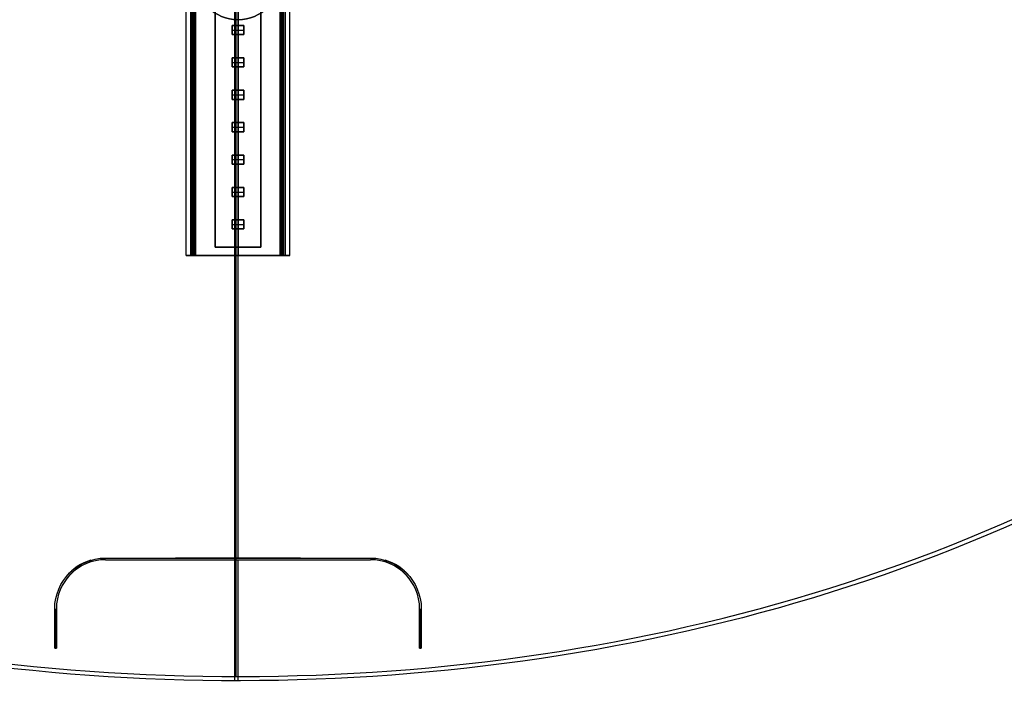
# Model space of a CAD drawing. Header units: millimetres. Extents: x -536 to 535, y -817 to 345.
# Tile 2 of 40: x -67 to 234, y -817 to -614. Entities that reach past the tile are written whole.
import ezdxf

# ---------------------------------------------------------------- set-up
doc = ezdxf.new("R2010")
doc.units = ezdxf.units.MM
doc.header["$MEASUREMENT"] = 0
doc.layers.add('Light Source', color=7, linetype='Continuous', true_color=0x000000)
doc.layers.add('Tyvek Shade', color=7, linetype='Continuous', true_color=0x000000)

msp = doc.modelspace()

# ---------------------------------------------------------------- linework, layer by layer
at = {"layer": 'Light Source', "color": 7, "true_color": 0xffffff}
for p, q in [((-15.84, -686.09, -253.19), (-15.84, 213.91, -253.19)), ((-15.82, -686.09, -253.49), (-15.82, 213.91, -253.49)), ((-13.84, -686.09, -251.19), (-13.84, 213.91, -251.19)), ((-13.81, 213.91, -252.59), (-13.81, -686.09, -252.59)), ((-13.52, 213.91, -251.19), (-13.52, -686.09, -251.19)), ((-13.2, 213.91, -251.89), (-13.2, -686.09, -251.89)), ((0, 213.91, -267.09), (0, -686.09, -267.09)), ((0, 213.91, -265.59), (0, -686.09, -265.59)), ((13.2, 213.91, -251.89), (13.2, -686.09, -251.89)), ((13.52, 213.91, -251.19), (13.52, -686.09, -251.19)), ((13.81, 213.91, -252.59), (13.81, -686.09, -252.59)), ((13.84, 213.91, -251.19), (13.84, -686.09, -251.19)), ((14.42, 213.91, -252.59), (14.42, -686.09, -252.59)), ((15.82, -686.09, -253.49), (15.82, 213.91, -253.49)), ((15.84, -686.09, -253.19), (15.84, 213.91, -253.19)), ((-12.06, -686.09, -259.14), (-13.83, -686.09, -259.14)), ((0, -686.09, -265.59), (0, -686.09, -267.09)), ((13.83, -686.09, -259.14), (12.06, -686.09, -259.14))]:
    msp.add_line(p, q, dxfattribs=at)
at = {"layer": 'Light Source', "color": 43, "true_color": 0xd2b46e}
for p, q in [((-7, -683.59, -254.41), (-7, 211.41, -254.41)), ((0, -683.59, -253.66), (0, 211.41, -253.66)), ((7, -683.59, -254.41), (7, 211.41, -254.41)), ((0, -615.84, -255.16), (0, -608.74, -255.16)), ((-1.75, -618.64, -255.66), (-1.75, -615.84, -255.66)), ((-1.75, -615.84, -255.66), (1.75, -615.84, -255.66)), ((0, -615.84, -255.16), (0, -615.84, -256.16)), ((0, -615.84, -256.16), (0, -618.64, -256.16)), ((1.75, -615.84, -255.66), (1.75, -618.64, -255.66)), ((-1.75, -617.24, -255.16), (-1.75, -617.24, -256.16)), ((-1.75, -617.24, -256.16), (1.75, -617.24, -256.16)), ((1.75, -618.64, -255.66), (-1.75, -618.64, -255.66)), ((0, -625.74, -255.16), (0, -618.64, -255.16)), ((0, -618.64, -255.16), (0, -618.64, -256.16)), ((1.75, -617.24, -255.16), (1.75, -617.24, -256.16)), ((-1.75, -628.54, -255.66), (-1.75, -625.74, -255.66)), ((-1.75, -625.74, -255.66), (1.75, -625.74, -255.66)), ((0, -625.74, -255.16), (0, -625.74, -256.16)), ((0, -625.74, -256.16), (0, -628.54, -256.16)), ((1.75, -625.74, -255.66), (1.75, -628.54, -255.66)), ((-1.75, -627.14, -255.16), (-1.75, -627.14, -256.16)), ((-1.75, -627.14, -256.16), (1.75, -627.14, -256.16)), ((1.75, -628.54, -255.66), (-1.75, -628.54, -255.66)), ((0, -635.64, -255.16), (0, -628.54, -255.16)), ((0, -628.54, -255.16), (0, -628.54, -256.16)), ((1.75, -627.14, -255.16), (1.75, -627.14, -256.16)), ((-1.75, -638.44, -255.66), (-1.75, -635.64, -255.66)), ((-1.75, -635.64, -255.66), (1.75, -635.64, -255.66)), ((-1.75, -637.04, -255.16), (-1.75, -637.04, -256.16)), ((-1.75, -637.04, -256.16), (1.75, -637.04, -256.16)), ((0, -635.64, -255.16), (0, -635.64, -256.16)), ((0, -635.64, -256.16), (0, -638.44, -256.16)), ((1.75, -635.64, -255.66), (1.75, -638.44, -255.66)), ((1.75, -637.04, -255.16), (1.75, -637.04, -256.16)), ((1.75, -638.44, -255.66), (-1.75, -638.44, -255.66)), ((0, -645.54, -255.16), (0, -638.44, -255.16)), ((0, -638.44, -255.16), (0, -638.44, -256.16)), ((-1.75, -648.34, -255.66), (-1.75, -645.54, -255.66)), ((-1.75, -645.54, -255.66), (1.75, -645.54, -255.66)), ((0, -645.54, -255.16), (0, -645.54, -256.16)), ((0, -645.54, -256.16), (0, -648.34, -256.16)), ((1.75, -645.54, -255.66), (1.75, -648.34, -255.66)), ((-1.75, -646.94, -255.16), (-1.75, -646.94, -256.16)), ((-1.75, -646.94, -256.16), (1.75, -646.94, -256.16)), ((1.75, -648.34, -255.66), (-1.75, -648.34, -255.66)), ((0, -655.44, -255.16), (0, -648.34, -255.16)), ((0, -648.34, -255.16), (0, -648.34, -256.16)), ((1.75, -646.94, -255.16), (1.75, -646.94, -256.16)), ((-1.75, -658.24, -255.66), (-1.75, -655.44, -255.66)), ((-1.75, -655.44, -255.66), (1.75, -655.44, -255.66)), ((0, -655.44, -255.16), (0, -655.44, -256.16)), ((0, -655.44, -256.16), (0, -658.24, -256.16)), ((1.75, -655.44, -255.66), (1.75, -658.24, -255.66)), ((-1.75, -656.84, -255.16), (-1.75, -656.84, -256.16)), ((-1.75, -656.84, -256.16), (1.75, -656.84, -256.16)), ((1.75, -658.24, -255.66), (-1.75, -658.24, -255.66)), ((0, -665.34, -255.16), (0, -658.24, -255.16)), ((0, -658.24, -255.16), (0, -658.24, -256.16)), ((1.75, -656.84, -255.16), (1.75, -656.84, -256.16)), ((-1.75, -668.14, -255.66), (-1.75, -665.34, -255.66)), ((-1.75, -665.34, -255.66), (1.75, -665.34, -255.66)), ((-1.75, -666.74, -255.16), (-1.75, -666.74, -256.16)), ((-1.75, -666.74, -256.16), (1.75, -666.74, -256.16)), ((0, -665.34, -255.16), (0, -665.34, -256.16)), ((0, -665.34, -256.16), (0, -668.14, -256.16)), ((1.75, -665.34, -255.66), (1.75, -668.14, -255.66)), ((1.75, -666.74, -255.16), (1.75, -666.74, -256.16)), ((1.75, -668.14, -255.66), (-1.75, -668.14, -255.66)), ((0, -675.24, -255.16), (0, -668.14, -255.16)), ((0, -668.14, -255.16), (0, -668.14, -256.16)), ((-1.75, -678.04, -255.66), (-1.75, -675.24, -255.66)), ((-1.75, -675.24, -255.66), (1.75, -675.24, -255.66)), ((-1.75, -676.64, -255.16), (-1.75, -676.64, -256.16)), ((-1.75, -676.64, -256.16), (1.75, -676.64, -256.16)), ((0, -675.24, -255.16), (0, -675.24, -256.16)), ((0, -675.24, -256.16), (0, -678.04, -256.16)), ((1.75, -675.24, -255.66), (1.75, -678.04, -255.66)), ((1.75, -676.64, -255.16), (1.75, -676.64, -256.16)), ((1.75, -678.04, -255.66), (-1.75, -678.04, -255.66)), ((0, -683.59, -255.16), (0, -678.04, -255.16)), ((0, -678.04, -255.16), (0, -678.04, -256.16)), ((-7, -683.59, -254.41), (7, -683.59, -254.41)), ((0, -683.59, -253.66), (0, -683.59, -255.16))]:
    msp.add_line(p, q, dxfattribs=at)
at = {"layer": 'Light Source'}
for p, q in [((-14, -686.09, -237.09), (-14, -686.09, -237.49)), ((-14, -686.09, -237.49), (-14, -686.09, -238.69)), ((-14, -686.09, -238.69), (-14, -686.09, -251.14)), ((-14, -686.09, -251.14), (-12.9, -686.09, -251.14)), ((-12.9, -686.09, -252.64), (-14, -686.09, -252.64)), ((-2.5, -686.09, -236.09), (-13, -686.09, -236.09)), ((-12.9, -686.09, -251.14), (-12.9, -686.09, -252.64)), ((2.5, -686.09, -236.09), (-2.5, -686.09, -236.09)), ((13, -686.09, -236.09), (2.5, -686.09, -236.09)), ((14, -686.09, -252.64), (12.9, -686.09, -252.64)), ((12.9, -686.09, -252.64), (12.9, -686.09, -251.14)), ((12.9, -686.09, -251.14), (14, -686.09, -251.14)), ((14, -686.09, -251.14), (14, -686.09, -238.69)), ((14, -686.09, -238.69), (14, -686.09, -237.49)), ((14, -686.09, -237.49), (14, -686.09, -237.09))]:
    msp.add_line(p, q, dxfattribs=at)
at = {"layer": 'Light Source', "extrusion": (0, 1, 0)}
msp.add_lwpolyline([(14, -253.64), (-14, -253.64), (-14, -252.64)], dxfattribs=at)
at = {"layer": 'Light Source', "extrusion": (1, 0, 0)}
msp.add_lwpolyline([(-686.09, -252.64), (-686.09, -253.64)], dxfattribs=at)
at = {"layer": 'Light Source', "color": 7, "true_color": 0xffffff, "extrusion": (0, 1, -4.996e-16)}
for centre, radius, start, end in [((13.84, -253.19, -686.09), 2, 351.3731, 90), ((0, -251.09, -686.09), 16, 188.6269, 351.3731), ((-13.84, -253.19, -686.09), 2, 90, 188.6269)]:
    msp.add_arc(centre, radius, start, end, dxfattribs=at)
at = {"layer": 'Light Source', "color": 7, "true_color": 0xffffff, "extrusion": (-6.16298e-33, 1, -4.996e-16)}
msp.add_arc((0, -251.09, -686.09), 14.5, 185.9378, 354.0622, dxfattribs=at)
at = {"layer": 'Light Source', "extrusion": (-1.13687e-13, 1, 1.13187e-13)}
msp.add_arc((13, -237.09, -686.09), 1, 360, 90, dxfattribs=at)
at = {"layer": 'Light Source', "extrusion": (1.13687e-13, 1, 1.13187e-13)}
msp.add_arc((-13, -237.09, -686.09), 1, 90, 180, dxfattribs=at)
at = {"layer": 'Light Source', "color": 7, "true_color": 0xffffff}
for points in [[(-14.42, -686.09, -252.59), (-14.42, -236.09, -252.59), (-14.42, 213.91, -252.59)], [(-13.2, -686.09, -251.19), (-13.2, -236.09, -251.19), (-13.2, 213.91, -251.19)], [(-13.2, -686.09, -252.59), (-13.2, -236.09, -252.59), (-13.2, 213.91, -252.59)], [(13.2, -686.09, -252.59), (13.2, -236.09, -252.59), (13.2, 213.91, -252.59)], [(13.2, -686.09, -251.19), (13.2, -236.09, -251.19), (13.2, 213.91, -251.19)], [(-13.2, -686.09, -252.59), (-13.81, -686.09, -252.59), (-14.42, -686.09, -252.59)], [(-13.84, -686.09, -251.19), (-13.52, -686.09, -251.19), (-13.2, -686.09, -251.19)], [(-13.2, -686.09, -251.19), (-13.2, -686.09, -251.89), (-13.2, -686.09, -252.59)], [(14.42, -686.09, -252.59), (13.81, -686.09, -252.59), (13.2, -686.09, -252.59)], [(13.2, -686.09, -252.59), (13.2, -686.09, -251.89), (13.2, -686.09, -251.19)], [(13.2, -686.09, -251.19), (13.52, -686.09, -251.19), (13.84, -686.09, -251.19)]]:
    msp.add_open_spline(points, degree=2, dxfattribs=at)
at = {"layer": 'Light Source'}
for points in [[(-14, -686.09, -252.64), (-14, -236.09, -252.64), (-14, 213.91, -252.64)], [(-14, -686.09, -253.64), (-14, -236.09, -253.64), (-14, 213.91, -253.64)], [(-14, -686.09, -251.14), (-14, -236.09, -251.14), (-14, 213.91, -251.14)], [(-14, -686.09, -237.09), (-14, -236.09, -237.09), (-14, 213.91, -237.09)], [(-13, -686.09, -236.09), (-13, -236.09, -236.09), (-13, 213.91, -236.09)], [(-12.9, -686.09, -252.64), (-12.9, -236.09, -252.64), (-12.9, 213.91, -252.64)], [(-12.9, -686.09, -251.14), (-12.9, -236.09, -251.14), (-12.9, 213.91, -251.14)], [(12.9, -686.09, -251.14), (12.9, -236.09, -251.14), (12.9, 213.91, -251.14)], [(12.9, -686.09, -252.64), (12.9, -236.09, -252.64), (12.9, 213.91, -252.64)], [(13, -686.09, -236.09), (13, -236.09, -236.09), (13, 213.91, -236.09)], [(14, -686.09, -237.09), (14, -236.09, -237.09), (14, 213.91, -237.09)], [(14, -686.09, -251.14), (14, -236.09, -251.14), (14, 213.91, -251.14)], [(14, -686.09, -252.64), (14, -236.09, -252.64), (14, 213.91, -252.64)], [(14, -686.09, -253.64), (14, -236.09, -253.64), (14, 213.91, -253.64)], [(-14, -686.09, -253.64), (-14, -686.09, -253.14), (-14, -686.09, -252.64)], [(-14, -686.09, -252.64), (-13.45, -686.09, -252.64), (-12.9, -686.09, -252.64)], [(-12.9, -686.09, -251.14), (-13.45, -686.09, -251.14), (-14, -686.09, -251.14)], [(14, -686.09, -253.64), (0, -686.09, -253.64), (-14, -686.09, -253.64)], [(-12.9, -686.09, -252.64), (-12.9, -686.09, -251.89), (-12.9, -686.09, -251.14)], [(14, -686.09, -251.14), (13.45, -686.09, -251.14), (12.9, -686.09, -251.14)], [(12.9, -686.09, -251.14), (12.9, -686.09, -251.89), (12.9, -686.09, -252.64)], [(12.9, -686.09, -252.64), (13.45, -686.09, -252.64), (14, -686.09, -252.64)], [(14, -686.09, -252.64), (14, -686.09, -253.14), (14, -686.09, -253.64)]]:
    msp.add_open_spline(points, degree=2, dxfattribs=at)
at = {"layer": 'Light Source', "color": 43, "true_color": 0xd2b46e}
for points in [[(-7, 211.41, -255.16), (-7, -236.09, -255.16), (-7, -683.59, -255.16)], [(-7, -683.59, -253.66), (-7, -236.09, -253.66), (-7, 211.41, -253.66)], [(7, 211.41, -255.16), (7, -236.09, -255.16), (7, -683.59, -255.16)], [(7, 211.41, -253.66), (7, -236.09, -253.66), (7, -683.59, -253.66)], [(-1.75, -615.84, -255.16), (-1.75, -617.24, -255.16), (-1.75, -618.64, -255.16)], [(1.75, -615.84, -255.16), (0, -615.84, -255.16), (-1.75, -615.84, -255.16)], [(-1.75, -615.84, -256.16), (-1.75, -617.24, -256.16), (-1.75, -618.64, -256.16)], [(-1.75, -615.84, -255.16), (-1.75, -615.84, -255.66), (-1.75, -615.84, -256.16)], [(1.75, -615.84, -256.16), (0, -615.84, -256.16), (-1.75, -615.84, -256.16)], [(1.75, -618.64, -255.16), (1.75, -617.24, -255.16), (1.75, -615.84, -255.16)], [(1.75, -615.84, -256.16), (1.75, -615.84, -255.66), (1.75, -615.84, -255.16)], [(1.75, -618.64, -256.16), (1.75, -617.24, -256.16), (1.75, -615.84, -256.16)], [(-1.75, -618.64, -255.16), (0, -618.64, -255.16), (1.75, -618.64, -255.16)], [(-1.75, -618.64, -256.16), (-1.75, -618.64, -255.66), (-1.75, -618.64, -255.16)], [(-1.75, -618.64, -256.16), (0, -618.64, -256.16), (1.75, -618.64, -256.16)], [(1.75, -618.64, -256.16), (1.75, -618.64, -255.66), (1.75, -618.64, -255.16)], [(-1.75, -625.74, -255.16), (-1.75, -627.14, -255.16), (-1.75, -628.54, -255.16)], [(1.75, -625.74, -255.16), (0, -625.74, -255.16), (-1.75, -625.74, -255.16)], [(-1.75, -625.74, -256.16), (-1.75, -627.14, -256.16), (-1.75, -628.54, -256.16)], [(-1.75, -625.74, -255.16), (-1.75, -625.74, -255.66), (-1.75, -625.74, -256.16)], [(1.75, -625.74, -256.16), (0, -625.74, -256.16), (-1.75, -625.74, -256.16)], [(1.75, -628.54, -255.16), (1.75, -627.14, -255.16), (1.75, -625.74, -255.16)], [(1.75, -625.74, -256.16), (1.75, -625.74, -255.66), (1.75, -625.74, -255.16)], [(1.75, -628.54, -256.16), (1.75, -627.14, -256.16), (1.75, -625.74, -256.16)], [(-1.75, -628.54, -255.16), (0, -628.54, -255.16), (1.75, -628.54, -255.16)], [(-1.75, -628.54, -256.16), (-1.75, -628.54, -255.66), (-1.75, -628.54, -255.16)], [(-1.75, -628.54, -256.16), (0, -628.54, -256.16), (1.75, -628.54, -256.16)], [(1.75, -628.54, -256.16), (1.75, -628.54, -255.66), (1.75, -628.54, -255.16)], [(-1.75, -635.64, -255.16), (-1.75, -637.04, -255.16), (-1.75, -638.44, -255.16)], [(1.75, -635.64, -255.16), (0, -635.64, -255.16), (-1.75, -635.64, -255.16)], [(-1.75, -635.64, -256.16), (-1.75, -637.04, -256.16), (-1.75, -638.44, -256.16)], [(-1.75, -635.64, -255.16), (-1.75, -635.64, -255.66), (-1.75, -635.64, -256.16)], [(1.75, -635.64, -256.16), (0, -635.64, -256.16), (-1.75, -635.64, -256.16)], [(1.75, -638.44, -255.16), (1.75, -637.04, -255.16), (1.75, -635.64, -255.16)], [(1.75, -635.64, -256.16), (1.75, -635.64, -255.66), (1.75, -635.64, -255.16)], [(1.75, -638.44, -256.16), (1.75, -637.04, -256.16), (1.75, -635.64, -256.16)], [(-1.75, -638.44, -255.16), (0, -638.44, -255.16), (1.75, -638.44, -255.16)], [(-1.75, -638.44, -256.16), (-1.75, -638.44, -255.66), (-1.75, -638.44, -255.16)], [(-1.75, -638.44, -256.16), (0, -638.44, -256.16), (1.75, -638.44, -256.16)], [(1.75, -638.44, -256.16), (1.75, -638.44, -255.66), (1.75, -638.44, -255.16)], [(-1.75, -645.54, -255.16), (-1.75, -646.94, -255.16), (-1.75, -648.34, -255.16)], [(1.75, -645.54, -255.16), (0, -645.54, -255.16), (-1.75, -645.54, -255.16)], [(-1.75, -645.54, -256.16), (-1.75, -646.94, -256.16), (-1.75, -648.34, -256.16)], [(-1.75, -645.54, -255.16), (-1.75, -645.54, -255.66), (-1.75, -645.54, -256.16)], [(1.75, -645.54, -256.16), (0, -645.54, -256.16), (-1.75, -645.54, -256.16)], [(1.75, -648.34, -255.16), (1.75, -646.94, -255.16), (1.75, -645.54, -255.16)], [(1.75, -645.54, -256.16), (1.75, -645.54, -255.66), (1.75, -645.54, -255.16)], [(1.75, -648.34, -256.16), (1.75, -646.94, -256.16), (1.75, -645.54, -256.16)], [(-1.75, -648.34, -255.16), (0, -648.34, -255.16), (1.75, -648.34, -255.16)], [(-1.75, -648.34, -256.16), (-1.75, -648.34, -255.66), (-1.75, -648.34, -255.16)], [(-1.75, -648.34, -256.16), (0, -648.34, -256.16), (1.75, -648.34, -256.16)], [(1.75, -648.34, -256.16), (1.75, -648.34, -255.66), (1.75, -648.34, -255.16)], [(-1.75, -655.44, -255.16), (-1.75, -656.84, -255.16), (-1.75, -658.24, -255.16)], [(1.75, -655.44, -255.16), (0, -655.44, -255.16), (-1.75, -655.44, -255.16)], [(-1.75, -655.44, -256.16), (-1.75, -656.84, -256.16), (-1.75, -658.24, -256.16)], [(-1.75, -655.44, -255.16), (-1.75, -655.44, -255.66), (-1.75, -655.44, -256.16)], [(1.75, -655.44, -256.16), (0, -655.44, -256.16), (-1.75, -655.44, -256.16)], [(1.75, -658.24, -255.16), (1.75, -656.84, -255.16), (1.75, -655.44, -255.16)], [(1.75, -655.44, -256.16), (1.75, -655.44, -255.66), (1.75, -655.44, -255.16)], [(1.75, -658.24, -256.16), (1.75, -656.84, -256.16), (1.75, -655.44, -256.16)], [(-1.75, -658.24, -255.16), (0, -658.24, -255.16), (1.75, -658.24, -255.16)], [(-1.75, -658.24, -256.16), (-1.75, -658.24, -255.66), (-1.75, -658.24, -255.16)], [(-1.75, -658.24, -256.16), (0, -658.24, -256.16), (1.75, -658.24, -256.16)], [(1.75, -658.24, -256.16), (1.75, -658.24, -255.66), (1.75, -658.24, -255.16)], [(-1.75, -665.34, -255.16), (-1.75, -666.74, -255.16), (-1.75, -668.14, -255.16)], [(1.75, -665.34, -255.16), (0, -665.34, -255.16), (-1.75, -665.34, -255.16)], [(-1.75, -665.34, -256.16), (-1.75, -666.74, -256.16), (-1.75, -668.14, -256.16)], [(-1.75, -665.34, -255.16), (-1.75, -665.34, -255.66), (-1.75, -665.34, -256.16)], [(1.75, -665.34, -256.16), (0, -665.34, -256.16), (-1.75, -665.34, -256.16)], [(1.75, -668.14, -255.16), (1.75, -666.74, -255.16), (1.75, -665.34, -255.16)], [(1.75, -665.34, -256.16), (1.75, -665.34, -255.66), (1.75, -665.34, -255.16)], [(1.75, -668.14, -256.16), (1.75, -666.74, -256.16), (1.75, -665.34, -256.16)], [(-1.75, -668.14, -255.16), (0, -668.14, -255.16), (1.75, -668.14, -255.16)], [(-1.75, -668.14, -256.16), (-1.75, -668.14, -255.66), (-1.75, -668.14, -255.16)], [(-1.75, -668.14, -256.16), (0, -668.14, -256.16), (1.75, -668.14, -256.16)], [(1.75, -668.14, -256.16), (1.75, -668.14, -255.66), (1.75, -668.14, -255.16)], [(-1.75, -675.24, -255.16), (-1.75, -676.64, -255.16), (-1.75, -678.04, -255.16)], [(1.75, -675.24, -255.16), (0, -675.24, -255.16), (-1.75, -675.24, -255.16)], [(-1.75, -675.24, -256.16), (-1.75, -676.64, -256.16), (-1.75, -678.04, -256.16)], [(-1.75, -675.24, -255.16), (-1.75, -675.24, -255.66), (-1.75, -675.24, -256.16)], [(1.75, -675.24, -256.16), (0, -675.24, -256.16), (-1.75, -675.24, -256.16)], [(1.75, -678.04, -255.16), (1.75, -676.64, -255.16), (1.75, -675.24, -255.16)], [(1.75, -675.24, -256.16), (1.75, -675.24, -255.66), (1.75, -675.24, -255.16)], [(1.75, -678.04, -256.16), (1.75, -676.64, -256.16), (1.75, -675.24, -256.16)], [(-1.75, -678.04, -255.16), (0, -678.04, -255.16), (1.75, -678.04, -255.16)], [(-1.75, -678.04, -256.16), (-1.75, -678.04, -255.66), (-1.75, -678.04, -255.16)], [(-1.75, -678.04, -256.16), (0, -678.04, -256.16), (1.75, -678.04, -256.16)], [(1.75, -678.04, -256.16), (1.75, -678.04, -255.66), (1.75, -678.04, -255.16)], [(-7, -683.59, -255.16), (-7, -683.59, -254.41), (-7, -683.59, -253.66)], [(-7, -683.59, -253.66), (0, -683.59, -253.66), (7, -683.59, -253.66)], [(7, -683.59, -255.16), (0, -683.59, -255.16), (-7, -683.59, -255.16)], [(7, -683.59, -253.66), (7, -683.59, -254.41), (7, -683.59, -255.16)]]:
    msp.add_open_spline(points, degree=2, dxfattribs=at)
at = {"layer": 'Light Source'}
for points, knots in [([(-14, -686.09, -251.14), (-14, -686.09, -244.91), (-14, -686.09, -238.69), (-14, -686.09, -238.09), (-14, -686.09, -237.49), (-14, -686.09, -237.29), (-14, -686.09, -237.09)], [-90.946605, -90.946605, -90.946605, -78.496605, -78.496605, -77.296605, -77.296605, -76.896605, -76.896605, -76.896605]), ([(-13, -686.09, -236.09), (-7.75, -686.09, -236.09), (-2.5, -686.09, -236.09), (0, -686.09, -236.09), (2.5, -686.09, -236.09), (7.75, -686.09, -236.09), (13, -686.09, -236.09)], [-75.325809, -75.325809, -75.325809, -64.825809, -64.825809, -59.825809, -59.825809, -49.325809, -49.325809, -49.325809]), ([(14, -686.09, -237.09), (14, -686.09, -237.29), (14, -686.09, -237.49), (14, -686.09, -238.09), (14, -686.09, -238.69), (14, -686.09, -244.91), (14, -686.09, -251.14)], [-47.755013, -47.755013, -47.755013, -47.355013, -47.355013, -46.155013, -46.155013, -33.705013, -33.705013, -33.705013])]:
    msp.add_open_spline(points, degree=2, knots=knots, dxfattribs=at)
for points in [[(-14, -686.09, -237.09), (-14, -686.09, -236.09), (-13, -686.09, -236.09)], [(13, -686.09, -236.09), (14, -686.09, -236.09), (14, -686.09, -237.09)]]:
    msp.add_rational_spline(points, [1, 0.707106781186, 1], degree=2, dxfattribs=at)
at = {"layer": 'Tyvek Shade'}
for p, q in [((0, -778.59, -233.54), (0, -614.09, -233.54)), ((0, -778.59, -233.09), (0, -614.09, -233.09)), ((-40.5, -779.09, -234.54), (-40.5, -779.09, -234.09)), ((19.14, -778.59, -233.31), (-19.14, -778.59, -233.31)), ((-19.14, -779.09, -233.31), (19.14, -779.09, -233.31)), ((0, -778.59, -233.54), (0, -778.59, -233.09)), ((0, -779.09, -233.54), (0, -779.09, -233.09)), ((0, -814.78, -233.54), (0, -779.09, -233.54)), ((0, -816.09, -233.09), (0, -779.09, -233.09)), ((-56, -806.09, -235.01), (-56, -794.09, -235.01)), ((-56, -806.09, -235.46), (-56, -794.09, -235.46)), ((-56, -794.09, -235.24), (-56, -806.09, -235.24)), ((-55.5, -794.09, -234.98), (-55.5, -806.09, -234.98)), ((-55.5, -794.09, -235.43), (-55.5, -806.09, -235.43)), ((-55.5, -806.09, -235.2), (-55.5, -794.09, -235.2)), ((55.5, -806.09, -234.98), (55.5, -794.09, -234.98)), ((55.5, -806.09, -235.43), (55.5, -794.09, -235.43)), ((55.5, -794.09, -235.43), (55.5, -794.09, -234.98)), ((55.5, -794.09, -235.2), (55.5, -806.09, -235.2)), ((56, -794.09, -235.01), (56, -806.09, -235.01)), ((56, -794.09, -235.46), (56, -806.09, -235.46)), ((56, -806.09, -235.24), (56, -794.09, -235.24)), ((56, -794.09, -235.46), (56, -794.09, -235.01)), ((-56, -800.09, -235.46), (-56, -800.09, -235.01)), ((-55.5, -800.09, -235.43), (-55.5, -800.09, -234.98)), ((55.5, -800.09, -235.43), (55.5, -800.09, -234.98)), ((56, -800.09, -235.46), (56, -800.09, -235.01)), ((-56, -806.09, -235.22), (-55.5, -806.09, -235.22)), ((-55.75, -806.09, -235.45), (-55.75, -806.09, -235)), ((55.5, -806.09, -235.22), (56, -806.09, -235.22)), ((55.75, -806.09, -235.45), (55.75, -806.09, -235))]:
    msp.add_line(p, q, dxfattribs=at)
at = {"layer": 'Tyvek Shade', "extrusion": (1, 0, 0)}
for centre, radius, start, end in [((-236.09, 507.91, -0.98), 941, 231.94884, 308.0512), ((-236.09, 507.91, -0.58), 940.55, 232.02842, 307.97173)]:
    msp.add_arc(centre, radius, start, end, dxfattribs=at)
at = {"layer": 'Tyvek Shade', "extrusion": (2.80708e-15, 1, -2.67102e-16)}
msp.add_arc((0, -1048.65, -778.59), 815.57, 87.15359, 92.84641, dxfattribs=at)
at = {"layer": 'Tyvek Shade', "extrusion": (9.82479e-15, 1, 8.41434e-14)}
msp.add_arc((0, -1048.65, -778.59), 815.11, 87.15199, 92.84801, dxfattribs=at)
at = {"layer": 'Tyvek Shade', "extrusion": (3.9235e-29, 1, 5.59086e-14)}
msp.add_arc((0, -1048.65, -779.09), 815.56, 87.15358, 92.84642, dxfattribs=at)
at = {"layer": 'Tyvek Shade', "extrusion": (-1.27722e-13, 1, 8.90348e-14)}
msp.add_arc((0, -1048.65, -779.09), 815.11, 87.15201, 92.84799, dxfattribs=at)
at = {"layer": 'Tyvek Shade'}
for centre, radius, start, end in [((-40.5, -794.09, -234.78), 15.5, 106.677, 140.6945), ((-40.5, -794.09, -234.76), 15, 106.0139, 141.425), ((40.5, -794.09, -234.76), 15, 38.5768, 73.9903), ((40.5, -794.09, -234.78), 15.5, 39.3082, 73.3273)]:
    msp.add_arc(centre, radius, start, end, dxfattribs=at)
at = {"layer": 'Tyvek Shade', "extrusion": (-1.00937e-10, 1, 1.47234e-09)}
msp.add_arc((0, -1048.65, -806.09), 815.11, 86.06055, 86.09578, dxfattribs=at)
at = {"layer": 'Tyvek Shade', "extrusion": (-1.00943e-10, 1, 1.47324e-09)}
msp.add_arc((0, -1048.65, -806.09), 815.56, 86.06273, 86.09794, dxfattribs=at)
at = {"layer": 'Tyvek Shade', "extrusion": (1.00961e-10, 1, 1.47268e-09)}
msp.add_arc((0, -1048.65, -806.09), 815.11, 93.90422, 93.93945, dxfattribs=at)
at = {"layer": 'Tyvek Shade', "extrusion": (1.00928e-10, 1, 1.47301e-09)}
msp.add_arc((0, -1048.65, -806.09), 815.56, 93.90206, 93.93727, dxfattribs=at)
at = {"layer": 'Tyvek Shade'}
for points, knots in [([(535, -236.09, -433.09), (535, -297.88, -433.09), (528.13, -359.32, -426.91), (499.7, -476.48, -403.84), (478.1, -532.18, -386.93), (417.29, -633.07, -346.98), (378.41, -676.87, -324.45), (286.91, -746.64, -283.58), (233.99, -773.12, -265.11), (118.49, -808.06, -239.61), (56.67, -816.55, -232.72), (-66.68, -815.58, -233.48), (-128.25, -806.14, -241.11), (-243.06, -769.14, -267.89), (-295.31, -741.64, -286.83), (-385.14, -670.07, -328.06), (-423, -625.58, -350.45), (-482.21, -523.04, -389.95), (-502.93, -466.62, -406.39), (-529.66, -348.77, -428.25), (-535.7, -287.35, -433.69), (-534.19, -164.79, -432.38), (-526.64, -103.66, -425.62), (-496.68, 12.93, -401.49), (-474.25, 68.4, -384.1), (-411.52, 168.14, -343.54), (-371.59, 211.28, -320.89), (-278.47, 279.25, -280.42), (-224.89, 304.72, -262.44), (-108.73, 337.65, -238.22), (-46.71, 345.18, -232.1), (76.55, 342.29, -234.35), (137.81, 331.91, -242.7), (194.42, 312.55, -256.6)], [0, 0, 0, 0, 0.062459, 0.062459, 0.124919, 0.124919, 0.187703, 0.187703, 0.250488, 0.250488, 0.312396, 0.312396, 0.374304, 0.374304, 0.437133, 0.437133, 0.499961, 0.499961, 0.562765, 0.562765, 0.625569, 0.625569, 0.688406, 0.688406, 0.751243, 0.751243, 0.813854, 0.813854, 0.876466, 0.876466, 0.938233, 0.938233, 1, 1, 1, 1]), ([(193.91, 311.3, -256.94), (137.43, 330.63, -243.11), (76.33, 341, -234.79), (-46.63, 343.87, -232.55), (-108.49, 336.35, -238.65), (-224.37, 303.46, -262.77), (-277.82, 278.03, -280.68), (-370.71, 210.2, -320.95), (-410.55, 167.16, -343.5), (-473.15, 67.63, -383.87), (-495.55, 12.3, -401.19), (-525.45, -104.01, -425.21), (-532.99, -164.99, -431.94), (-534.49, -287.24, -433.24), (-528.46, -348.52, -427.82), (-501.77, -466.08, -406.05), (-481.08, -522.36, -389.69), (-421.98, -624.67, -350.37), (-384.21, -669.04, -328.08), (-294.58, -740.46, -287.03), (-242.46, -767.91, -268.18), (-127.92, -804.85, -241.53), (-66.5, -814.28, -233.93), (56.54, -815.24, -233.18), (118.2, -806.77, -240.03), (233.43, -771.87, -265.42), (286.23, -745.44, -283.81), (377.5, -675.82, -324.5), (416.29, -632.13, -346.91), (476.99, -531.47, -386.69), (498.55, -475.89, -403.52), (526.93, -359.01, -426.49), (533.79, -297.71, -432.64), (533.79, -236.09, -432.64)], [-1, -1, -1, -1, -0.93823, -0.93823, -0.876461, -0.876461, -0.813844, -0.813844, -0.751226, -0.751226, -0.688398, -0.688398, -0.62557, -0.62557, -0.562773, -0.562773, -0.499976, -0.499976, -0.437145, -0.437145, -0.374313, -0.374313, -0.312403, -0.312403, -0.250492, -0.250492, -0.187697, -0.187697, -0.124901, -0.124901, -0.06245, -0.06245, 0, 0, 0, 0]), ([(-13, -601.09, -233.64), (-13, -608.28, -233.64), (-7.18, -614.09, -233.54), (7.16, -614.09, -233.54), (13, -608.27, -233.64), (13, -601.09, -233.64)], [0, 0, 0, 0, 0.500522, 0.500522, 1, 1, 1, 1]), ([(13, -601.09, -233.19), (13, -608.27, -233.19), (7.16, -614.09, -233.09), (-7.18, -614.09, -233.09), (-13, -608.28, -233.19), (-13, -601.09, -233.19)], [0, 0, 0, 0, 0.499478, 0.499478, 1, 1, 1, 1])]:
    msp.add_open_spline(points, degree=3, knots=knots, dxfattribs=at)
for points, degree in [([(-56, -794.09, -235.01), (-56, -785.53, -235.01), (-49.04, -778.59, -234.52), (-40.5, -778.59, -234.09)], 3), ([(-56, -794.09, -235.46), (-56, -785.53, -235.46), (-49.04, -778.59, -234.97), (-40.5, -778.59, -234.54)], 3), ([(-40.5, -779.09, -234.09), (-48.77, -779.09, -234.51), (-55.5, -785.8, -234.98), (-55.5, -794.09, -234.98)], 3), ([(-40.5, -779.09, -234.54), (-48.77, -779.09, -234.96), (-55.5, -785.8, -235.43), (-55.5, -794.09, -235.43)], 3), ([(-40.5, -778.59, -234.54), (-40.5, -778.59, -234.32), (-40.5, -778.59, -234.09)], 2), ([(-40.5, -779.09, -234.09), (-40.5, -779.09, -234.32), (-40.5, -779.09, -234.54)], 2), ([(40.5, -778.59, -234.09), (49.05, -778.59, -234.52), (56, -785.52, -235.01), (56, -794.09, -235.01)], 3), ([(40.5, -778.59, -234.54), (49.05, -778.59, -234.97), (56, -785.52, -235.46), (56, -794.09, -235.46)], 3), ([(40.5, -778.59, -234.09), (40.5, -778.59, -234.32), (40.5, -778.59, -234.54)], 2), ([(40.5, -779.09, -234.54), (40.5, -779.09, -234.32), (40.5, -779.09, -234.09)], 2), ([(55.5, -794.09, -234.98), (55.5, -785.8, -234.98), (48.77, -779.09, -234.51), (40.5, -779.09, -234.09)], 3), ([(55.5, -794.09, -235.43), (55.5, -785.8, -235.43), (48.77, -779.09, -234.96), (40.5, -779.09, -234.54)], 3), ([(-56, -794.09, -235.01), (-56, -794.09, -235.24), (-56, -794.09, -235.46)], 2), ([(-55.5, -794.09, -235.43), (-55.5, -794.09, -235.2), (-55.5, -794.09, -234.98)], 2), ([(55.5, -794.09, -234.98), (55.5, -794.09, -235.2), (55.5, -794.09, -235.43)], 2), ([(56, -794.09, -235.46), (56, -794.09, -235.24), (56, -794.09, -235.01)], 2), ([(-56, -806.09, -235.01), (-56, -806.09, -235.24), (-56, -806.09, -235.46)], 2), ([(-55.5, -806.09, -234.98), (-55.5, -806.09, -235.2), (-55.5, -806.09, -235.43)], 2), ([(55.5, -806.09, -235.43), (55.5, -806.09, -235.2), (55.5, -806.09, -234.98)], 2), ([(56, -806.09, -235.01), (56, -806.09, -235.24), (56, -806.09, -235.46)], 2)]:
    msp.add_open_spline(points, degree=degree, dxfattribs=at)

doc.saveas('drawing.dxf')
